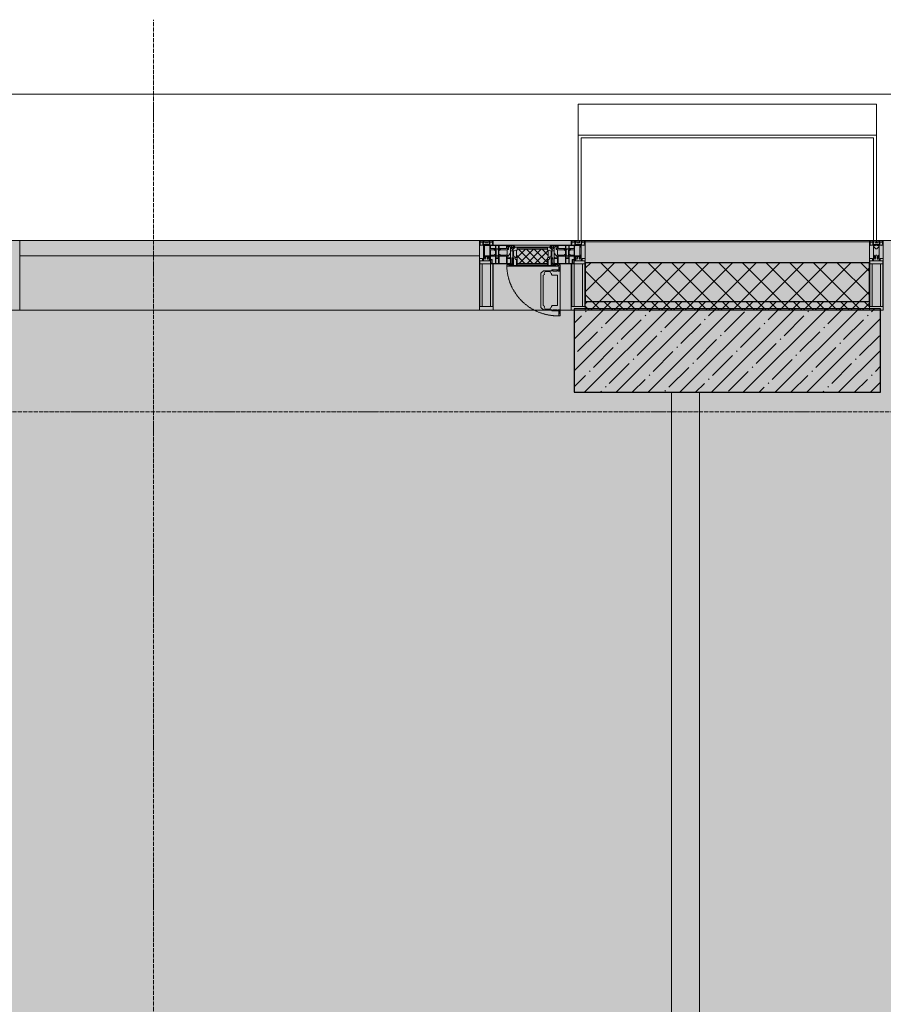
# Model space of a CAD drawing. Header units: millimetres. Extents: x -88210283 to 7466349, y -86687 to 22351.
# Tile 160 of 256: x 52238 to 55338, y -22026 to -18492. Entities that reach past the tile are written whole.
import ezdxf

# ---------------------------------------------------------------- set-up
doc = ezdxf.new("R2010")
doc.units = ezdxf.units.MM
doc.linetypes.add('-D1-02х01', pattern=[3, 2, -1])
doc.linetypes.add('-D1d1-15x02', pattern=[19, 15, -2, 0, -2])
for name, color, linetype, lineweight in [('_0', 7, 'Continuous', 13), ('A-200-M_WALL', 7, 'Continuous', 5), ('A-200-M_WALL_INT', 7, 'Continuous', 5), ('A-200-M_WALL_PAT', 7, 'Continuous', 5), ('A-214-M_CURT_WALL', 7, 'Continuous', 5), ('A-215-M_CURT_PANEL', 7, 'Continuous', 5), ('A-280-M_COLUMN', 7, 'Continuous', 5), ('A-314-M_WINDOW', 7, 'Continuous', 5), ('S-280-M_COLUMN', 7, 'Continuous', 5), ('Z-060-M_DETAIL', 7, 'Continuous', 5), ('Ограждение', 7, 'Continuous', 5), ('Оси', 7, 'Continuous', 5), ('Поручни', 7, 'Continuous', 5)]:
    doc.layers.add(name, color=color, linetype=linetype, lineweight=lineweight)

# ---------------------------------------------------------------- blocks, each defined once
blk = doc.blocks.new('Rectangular Mullion - 50Wx250H-V31-50_AS_Plan_15')
at = {"layer": 'Z-060-M_DETAIL'}
for p, q in [((-25, 84), (-25, 250)), ((-25, 250), (0, 250)), ((25, 250), (0, 250)), ((25, 65.2), (25, 250)), ((-23, 237.3), (0, 237.3)), ((-23, 237.3), (-23, 84)), ((-14.9, 84), (-14.9, 237.3)), ((23, 237.3), (0, 237.3)), ((14.9, 84), (14.9, 237.3)), ((23, 237.3), (23, 73.6)), ((0, 84), (-14.7, 84)), ((-0.5, 73.6), (-14.7, 73.6)), ((-10, 71.3), (-12, 71.3)), ((-10, 57.4), (-10, 71.3)), ((0, 84), (23, 84)), ((0.5, 73.6), (23, 73.6)), ((10, 71.3), (14, 71.3)), ((10, 53), (10, 71.3)), ((14, 71.3), (14, 65.2)), ((-7, 65.2), (-5.9, 67.3)), ((-7, 65.2), (-7, 57)), ((-4.1, 67.3), (-5.9, 67.3)), ((-4.1, 67.3), (-2.9, 65.1)), ((-2.9, 65.1), (-2.9, 57)), ((4.1, 67.3), (2.9, 65.1)), ((2.9, 65.1), (2.9, 57)), ((4.1, 67.3), (5.9, 67.3)), ((7, 65.2), (5.9, 67.3)), ((7, 65.2), (7, 54.7)), ((8.7, 53), (7, 54.7)), ((8.7, 53), (10, 53)), ((10, 53), (10, 17)), ((14, 65.2), (25, 65.2)), ((-23.8, 14.6), (-25, 14.2)), ((-25, 0), (-25, 14.2)), ((-23.8, 17), (-23.8, 14.6)), ((-22.5, 10.6), (-23.8, 14.6)), ((-22.5, 10.6), (-23.7, 9.9)), ((-23.7, 1.3), (-23.7, 9.9)), ((-23.7, 1.3), (-11.8, 1.3)), ((-23.2, 10.2), (-22.5, 8)), ((-22.5, 8), (-22.5, 4.5)), ((-21.3, 4.5), (-22.5, 4.5)), ((-22.3, 17), (-22.3, 16)), ((-22.3, 16), (-21.3, 16)), ((-19.9, 17), (-21.3, 16)), ((-21.3, 4.5), (-21.3, 6.5)), ((-21.3, 6.5), (-14.2, 6.5)), ((-7.4, 16.6), (-18.4, 16.6)), ((-14.2, 6.5), (-14.2, 4.5)), ((-13.2, 4.5), (-14.2, 4.5)), ((-13.2, 4.5), (-12.2, 7.2)), ((-12.7, 7.6), (-11.3, 11.4)), ((-12.7, 7.6), (-11.8, 6.9)), ((-12.2, 9), (-12.2, 14.8)), ((-12.2, 14.8), (0, 14.8)), ((-11.8, 1.3), (-11.8, 6.9)), ((-10.5, 11.2), (-11.3, 11.4)), ((-10.5, 1.5), (-10.5, 11.2)), ((-4.8, 1.5), (-10.5, 1.5)), ((0, 8), (-4.8, 8)), ((-4.8, 1.5), (-4.8, 8)), ((-2.6, 16.8), (0, 16.8)), ((2.6, 16.8), (0, 16.8)), ((0, 14.8), (0, 16.8)), ((0, 14.8), (0, 16.8)), ((12.2, 14.8), (0, 14.8)), ((0, 0), (0, 8)), ((0, 8), (4.8, 8)), ((0, 0), (0, 8)), ((4.8, 1.5), (4.8, 8)), ((4.8, 1.5), (10.5, 1.5)), ((8.5, 23), (6, 25.5)), ((6, 18), (7.4, 18)), ((7.4, 18), (7.4, 16.6)), ((7.4, 16.6), (18.4, 16.6)), ((7.5, 18.5), (8.5, 18.5)), ((7.5, 17), (7.5, 18.5)), ((10, 17), (7.5, 17)), ((8.5, 18.5), (8.5, 23)), ((10.5, 11.2), (11.3, 11.4)), ((10.5, 1.5), (10.5, 11.2)), ((12.7, 7.6), (11.3, 11.4)), ((12.7, 7.6), (11.8, 6.9)), ((11.8, 1.3), (11.8, 6.9)), ((23.7, 1.3), (11.8, 1.3)), ((12.2, 9), (12.2, 14.8)), ((13.2, 4.5), (12.2, 7.2)), ((13.2, 4.5), (14.2, 4.5)), ((21.3, 6.5), (14.2, 6.5)), ((14.2, 6.5), (14.2, 4.5)), ((18.4, 16.6), (19, 17.6)), ((19, 17.6), (21.3, 16)), ((22.3, 16), (21.3, 16)), ((21.3, 4.5), (21.3, 6.5)), ((21.3, 4.5), (22.5, 4.5)), ((22.3, 17), (22.3, 16)), ((22.3, 17), (23.8, 17)), ((22.5, 10.6), (23.8, 14.6)), ((22.5, 10.6), (23.7, 9.9)), ((23.2, 10.2), (22.5, 8)), ((22.5, 8), (22.5, 4.5)), ((23.7, 1.3), (23.7, 9.9)), ((23.8, 17), (23.8, 14.6)), ((23.8, 14.6), (25, 14.2)), ((25, 0), (25, 14.2)), ((-25, 0), (0, 0)), ((25, 0), (0, 0))]:
    blk.add_line(p, q, dxfattribs=at)
for centre, start, end in [((-0.5, 73.1), 360, 90), ((0.5, 73.1), 90, 180)]:
    blk.add_arc(centre, 0.5, start, end, dxfattribs=at)
blk = doc.blocks.new('Rectangular Mullion - R_StandardFrame_50Wx250H-5530363-50_AS_Plan_15')
at = {"layer": 'A-214-M_CURT_WALL', "lineweight": 9}
for p, q in [((-25, 84), (-25, 250)), ((-25, 250), (25, 250)), ((25, 250), (25, 0)), ((-25, 0), (-25, 17)), ((25, 0), (-25, 0))]:
    blk.add_line(p, q, dxfattribs=at)
blk = doc.blocks.new('A_PAN_Створка - 383мм-V32-50_AS_Plan_15')
at = {"layer": 'A-215-M_CURT_PANEL'}
h = blk.add_hatch(dxfattribs=at)
h.set_pattern_fill('FP_28', color=256, style=0, pattern_type=2)
h.set_pattern_definition([(45, (-17900, -29695.019), (-14.142136, 14.142136), []), (135, (-17900, -29695.019), (-14.142136, -14.142136), [])])
h.paths.add_polyline_path([(53.6, -82.7), (54.6, -81.8), (54.6, -63.4), (57.2, -60.8), (57.2, -36.4), (54.9, -34.1), (54.5, -31.8), (-54.5, -31.8), (-54.9, -34.1), (-57.2, -36.4), (-57.2, -60.8), (-54.6, -63.4), (-53.6, -82.7)])
at = {"layer": 'A-314-M_WINDOW'}
for p, q in [((-67.9, -17), (-171, -17)), ((-171, -17), (-171, -57)), ((-171, -18.5), (-153.5, -18.5)), ((-153.5, -18.5), (-152, -20)), ((-152, -20), (-152, -73.5)), ((-150.5, -17), (-150.5, -29.4)), ((-132.4, -18.6), (-150.5, -18.6)), ((-150.5, -29.4), (-132.4, -29.4)), ((-150.5, -33.6), (-150.5, -68)), ((-136.3, -33.6), (-150.5, -33.6)), ((-137.2, -31), (-135.8, -35)), ((-132.5, -31), (-137.2, -31)), ((-132.1, -36.8), (-135.8, -35)), ((-132.5, -31.9), (-133.4, -33.7)), ((-133.4, -33.7), (-130.1, -35.3)), ((-132.5, -31.9), (-132.5, -31)), ((-132.4, -29.4), (-132.4, -18.6)), ((-131, -18.2), (-131, -29.5)), ((-120.8, -18.2), (-131, -18.2)), ((-131, -29.5), (-120.8, -29.5)), ((-131, -30.9), (-131, -33)), ((-120.8, -30.9), (-131, -30.9)), ((-129.4, -34.6), (-131, -33)), ((-130.1, -35.3), (-129.4, -34.6)), ((-130.1, -35.3), (-130.1, -50.4)), ((-122.4, -34.6), (-120.8, -33)), ((-121.7, -35.3), (-122.4, -34.6)), ((-118.4, -33.7), (-121.7, -35.3)), ((-121.7, -35.3), (-121.7, -50.4)), ((-120.8, -18.2), (-120.8, -29.5)), ((-120.8, -30.9), (-120.8, -33)), ((-119.7, -36.8), (-115.9, -35)), ((-119.3, -18.6), (-92.5, -18.6)), ((-119.3, -29.4), (-119.3, -18.6)), ((-92.5, -29.4), (-119.3, -29.4)), ((-119.3, -31), (-114.6, -31)), ((-119.3, -31.9), (-119.3, -31)), ((-119.3, -31.9), (-118.4, -33.7)), ((-114.6, -31), (-115.9, -35)), ((-94.1, -33.5), (-115.4, -33.5)), ((-89.9, -35.1), (-94.1, -33.5)), ((-92.5, -18.6), (-92.5, -29.4)), ((-90.8, -18.5), (-90.8, -29.4)), ((-87.3, -18.5), (-90.8, -18.5)), ((-90.8, -29.4), (-85.9, -29.4)), ((-89.9, -32.5), (-89.9, -35.1)), ((-85.9, -32.5), (-89.9, -32.5)), ((-89.9, -35.1), (-89.9, -50.9)), ((-87.3, -20.4), (-87.3, -18.5)), ((-87.3, -20.4), (-87.3, -21.9)), ((-84.8, -20.4), (-87.3, -20.4)), ((-87.3, -21.9), (-85.9, -21.9)), ((-85.9, -18.2), (-85.9, -20.4)), ((-75.9, -18.2), (-85.9, -18.2)), ((-85.9, -21.9), (-85.9, -29.4)), ((-85.9, -29.4), (-85.9, -32.5)), ((-83.4, -20.4), (-84.8, -20.4)), ((-70, -33.8), (-83.4, -20.4)), ((-78, -84), (-78, -23.5)), ((-78, -23.5), (-67.9, -23.5)), ((-75.9, -21.5), (-75.9, -18.2)), ((-75.9, -21.5), (-75.9, -23.5)), ((-74.9, -21.5), (-75.9, -21.5)), ((-75.9, -23.5), (-73, -23.5)), ((-74.9, -17.9), (-74.9, -21.5)), ((-68.9, -17.9), (-74.9, -17.9)), ((-67.2, -29.3), (-73, -23.5)), ((-61.4, -23.5), (-70, -32.1)), ((-70, -32.1), (-70, -62.5)), ((-70, -36.8), (-70, -33.8)), ((-68.9, -21.5), (-68.9, -17.9)), ((-67.9, -21.5), (-68.9, -21.5)), ((67.9, -17), (-67.9, -17)), ((-61.4, -23.5), (-67.9, -17)), ((-67.9, -17), (-67.9, -23.5)), ((-67.9, -17), (67.9, -17)), ((-67.9, -21.5), (-67.9, -23.5)), ((-67.9, -23.5), (-64.6, -26.8)), ((-67.9, -23.5), (-64.6, -26.8)), ((-64.6, -26.8), (-67.2, -29.3)), ((-64.6, -26.8), (-61.4, -23.5)), ((61.4, -23.5), (-61.4, -23.5)), ((67.9, -17), (61.4, -23.5)), ((70, -32.1), (61.4, -23.5)), ((61.4, -23.5), (64.6, -26.8)), ((67.9, -23.5), (64.6, -26.8)), ((64.6, -26.8), (67.9, -23.5)), ((64.6, -26.8), (67.2, -29.3)), ((67.2, -29.3), (73, -23.5)), ((67.9, -23.5), (67.9, -17)), ((171, -17), (67.9, -17)), ((67.9, -21.5), (67.9, -23.5)), ((67.9, -21.5), (68.9, -21.5)), ((67.9, -23.5), (78, -23.5)), ((68.9, -17.9), (74.9, -17.9)), ((68.9, -21.5), (68.9, -17.9)), ((70, -33.8), (83.4, -20.4)), ((70, -62.5), (70, -32.1)), ((70, -36.8), (70, -33.8)), ((75.9, -23.5), (73, -23.5)), ((74.9, -17.9), (74.9, -21.5)), ((74.9, -21.5), (75.9, -21.5)), ((75.9, -18.2), (85.9, -18.2)), ((75.9, -21.5), (75.9, -18.2)), ((75.9, -21.5), (75.9, -23.5)), ((78, -23.5), (78, -84)), ((83.4, -20.4), (84.8, -20.4)), ((84.8, -20.4), (87.3, -20.4)), ((85.9, -18.2), (85.9, -20.4)), ((85.9, -21.9), (85.9, -29.4)), ((87.3, -21.9), (85.9, -21.9)), ((85.9, -29.4), (85.9, -32.5)), ((90.8, -29.4), (85.9, -29.4)), ((85.9, -32.5), (89.9, -32.5)), ((87.3, -18.5), (90.8, -18.5)), ((87.3, -20.4), (87.3, -18.5)), ((87.3, -20.4), (87.3, -21.9)), ((89.9, -32.5), (89.9, -35.1)), ((89.9, -35.1), (94.1, -33.5)), ((89.9, -35.1), (89.9, -50.9)), ((90.8, -18.5), (90.8, -29.4)), ((92.5, -18.6), (92.5, -29.4)), ((119.3, -18.6), (92.5, -18.6)), ((92.5, -29.4), (119.3, -29.4)), ((94.1, -33.5), (115.4, -33.5)), ((114.6, -31), (115.9, -35)), ((119.3, -31), (114.6, -31)), ((119.7, -36.8), (115.9, -35)), ((119.3, -31.9), (118.4, -33.7)), ((118.4, -33.7), (121.7, -35.3)), ((119.3, -29.4), (119.3, -18.6)), ((119.3, -31.9), (119.3, -31)), ((120.8, -18.2), (120.8, -29.5)), ((120.8, -18.2), (131, -18.2)), ((131, -29.5), (120.8, -29.5)), ((120.8, -30.9), (120.8, -33)), ((120.8, -30.9), (131, -30.9)), ((122.4, -34.6), (120.8, -33)), ((121.7, -35.3), (122.4, -34.6)), ((121.7, -35.3), (121.7, -50.4)), ((129.4, -34.6), (131, -33)), ((130.1, -35.3), (129.4, -34.6)), ((133.4, -33.7), (130.1, -35.3)), ((130.1, -35.3), (130.1, -50.4)), ((131, -18.2), (131, -29.5)), ((131, -30.9), (131, -33)), ((132.1, -36.8), (135.8, -35)), ((132.4, -18.6), (150.5, -18.6)), ((132.4, -29.4), (132.4, -18.6)), ((150.5, -29.4), (132.4, -29.4)), ((132.5, -31), (137.2, -31)), ((132.5, -31.9), (132.5, -31)), ((132.5, -31.9), (133.4, -33.7)), ((137.2, -31), (135.8, -35)), ((136.3, -33.6), (150.5, -33.6)), ((150.5, -17), (150.5, -29.4)), ((150.5, -33.6), (150.5, -68)), ((153.5, -18.5), (152, -20)), ((152, -20), (152, -73.5)), ((171, -18.5), (153.5, -18.5)), ((171, -57), (171, -17)), ((-171, -55.5), (-152, -55.5)), ((-171, -57), (-156, -57)), ((-153, -60), (-153, -73.5)), ((-136.4, -52.4), (-150.5, -52.4)), ((-150.5, -56.6), (-132.4, -56.6)), ((-150.5, -68), (-143.5, -68)), ((-150.5, -69.5), (-150.5, -73.5)), ((-145, -69.5), (-150.5, -69.5)), ((-145, -69.5), (-145, -79.5)), ((-143.5, -68), (-143.5, -81)), ((-137.2, -54.8), (-135.8, -50.8)), ((-132.5, -54.8), (-137.2, -54.8)), ((-132.1, -49), (-135.8, -50.8)), ((-133.4, -52), (-130.1, -50.4)), ((-132.5, -53.8), (-133.4, -52)), ((-132.5, -53.8), (-132.5, -54.8)), ((-132.4, -56.6), (-132.4, -82.5)), ((-132.1, -49), (-132.1, -36.8)), ((-129.4, -51.1), (-131, -52.7)), ((-131, -55.1), (-131, -52.7)), ((-120.8, -55.1), (-131, -55.1)), ((-131, -56.5), (-131, -62.6)), ((-131, -56.5), (-120.8, -56.5)), ((-120.8, -62.6), (-131, -62.6)), ((-131, -64.6), (-120.8, -64.6)), ((-131, -82.5), (-131, -64.6)), ((-130.1, -50.4), (-129.4, -51.1)), ((-121.7, -50.4), (-122.4, -51.1)), ((-122.4, -51.1), (-120.8, -52.7)), ((-118.4, -52), (-121.7, -50.4)), ((-120.8, -55.1), (-120.8, -52.7)), ((-120.8, -56.5), (-120.8, -62.6)), ((-120.8, -82.5), (-120.8, -64.6)), ((-119.7, -49), (-119.7, -36.8)), ((-119.7, -49), (-115.9, -50.8)), ((-119.3, -53.8), (-118.4, -52)), ((-119.3, -53.8), (-119.3, -54.8)), ((-119.3, -54.8), (-114.6, -54.8)), ((-119.3, -56.6), (-119.3, -82.5)), ((-92.5, -56.6), (-119.3, -56.6)), ((-114.6, -54.8), (-115.9, -50.8)), ((-94.1, -52.5), (-115.3, -52.5)), ((-89.9, -50.9), (-94.1, -52.5)), ((-92.5, -56.6), (-92.5, -82.5)), ((-90.8, -56.6), (-85.9, -56.6)), ((-90.8, -62.7), (-90.8, -56.6)), ((-80.4, -62.7), (-90.8, -62.7)), ((-90.8, -64.6), (-90.8, -82.5)), ((-80.1, -64.6), (-90.8, -64.6)), ((-89.9, -52.2), (-89.9, -50.9)), ((-89.9, -52.2), (-88.6, -53.5)), ((-85.9, -53.5), (-88.6, -53.5)), ((-85.9, -53.5), (-78, -45.6)), ((-85.9, -56.6), (-85.9, -53.5)), ((-80.4, -61.1), (-80.4, -62.7)), ((-78, -61.1), (-80.4, -61.1)), ((-80.1, -66.1), (-80.1, -64.6)), ((-78, -66.1), (-80.1, -66.1)), ((-78, -36.8), (-70, -36.8)), ((-78, -45.6), (-78, -36.8)), ((-78, -66.1), (-78, -61.1)), ((-70, -62.5), (-73.9, -62.5)), ((-73.9, -62.5), (-73.9, -87.5)), ((78, -36.8), (70, -36.8)), ((73.9, -62.5), (70, -62.5)), ((73.9, -87.5), (73.9, -62.5)), ((78, -45.6), (78, -36.8)), ((85.9, -53.5), (78, -45.6)), ((78, -61.1), (80.4, -61.1)), ((78, -66.1), (78, -61.1)), ((78, -66.1), (80.1, -66.1)), ((80.1, -64.6), (90.8, -64.6)), ((80.1, -66.1), (80.1, -64.6)), ((80.4, -61.1), (80.4, -62.7)), ((80.4, -62.7), (90.8, -62.7)), ((85.9, -53.5), (88.6, -53.5)), ((85.9, -56.6), (85.9, -53.5)), ((90.8, -56.6), (85.9, -56.6)), ((89.9, -52.2), (88.6, -53.5)), ((89.9, -50.9), (94.1, -52.5)), ((89.9, -52.2), (89.9, -50.9)), ((90.8, -62.7), (90.8, -56.6)), ((90.8, -64.6), (90.8, -82.5)), ((92.5, -56.6), (119.3, -56.6)), ((92.5, -56.6), (92.5, -82.5)), ((94.1, -52.5), (115.3, -52.5)), ((114.6, -54.8), (115.9, -50.8)), ((119.3, -54.8), (114.6, -54.8)), ((119.7, -49), (115.9, -50.8)), ((118.4, -52), (121.7, -50.4)), ((119.3, -53.8), (118.4, -52)), ((119.3, -53.8), (119.3, -54.8)), ((119.3, -56.6), (119.3, -82.5)), ((119.7, -49), (119.7, -36.8)), ((122.4, -51.1), (120.8, -52.7)), ((120.8, -55.1), (120.8, -52.7)), ((120.8, -55.1), (131, -55.1)), ((120.8, -56.5), (120.8, -62.6)), ((131, -56.5), (120.8, -56.5)), ((120.8, -62.6), (131, -62.6)), ((120.8, -82.5), (120.8, -64.6)), ((131, -64.6), (120.8, -64.6)), ((121.7, -50.4), (122.4, -51.1)), ((130.1, -50.4), (129.4, -51.1)), ((129.4, -51.1), (131, -52.7)), ((133.4, -52), (130.1, -50.4)), ((131, -55.1), (131, -52.7)), ((131, -56.5), (131, -62.6)), ((131, -82.5), (131, -64.6)), ((132.1, -49), (132.1, -36.8)), ((132.1, -49), (135.8, -50.8)), ((150.5, -56.6), (132.4, -56.6)), ((132.4, -56.6), (132.4, -82.5)), ((132.5, -53.8), (133.4, -52)), ((132.5, -53.8), (132.5, -54.8)), ((132.5, -54.8), (137.2, -54.8)), ((137.2, -54.8), (135.8, -50.8)), ((136.4, -52.4), (150.5, -52.4)), ((143.5, -68), (143.5, -81)), ((150.5, -68), (143.5, -68)), ((145, -69.5), (150.5, -69.5)), ((145, -69.5), (145, -79.5)), ((150.5, -69.5), (150.5, -73.5)), ((171, -55.5), (152, -55.5)), ((153, -73.5), (153, -60)), ((156, -57), (171, -57)), ((-153, -73.5), (-150, -73.5)), ((-150, -73.5), (-150, -84)), ((-150, -84), (-78, -84)), ((-148.5, -81), (-148.5, -82.5)), ((-143.5, -81), (-148.5, -81)), ((-148.5, -82.5), (-132.4, -82.5)), ((-131, -82.5), (-120.8, -82.5)), ((-119.3, -82.5), (-92.5, -82.5)), ((-73.9, -87.5), (-91.5, -87.5)), ((-91.5, -87.5), (-91.5, -92)), ((-91.5, -92), (91.5, -92)), ((-90.8, -82.5), (-79.5, -82.5)), ((-78, -84), (-85, -84)), ((-85, -84), (-85, -87.5)), ((-85, -87.5), (-78, -87.5)), ((-79.5, -80.6), (-78, -80.6)), ((-79.5, -82.5), (-79.5, -80.6)), ((-78, -87.5), (-78, -84)), ((-78, -84), (-73.9, -84)), ((73.9, -84), (78, -84)), ((91.5, -87.5), (73.9, -87.5)), ((79.5, -80.6), (78, -80.6)), ((78, -87.5), (78, -84)), ((78, -84), (85, -84)), ((78, -84), (150, -84)), ((85, -87.5), (78, -87.5)), ((79.5, -82.5), (79.5, -80.6)), ((90.8, -82.5), (79.5, -82.5)), ((85, -84), (85, -87.5)), ((91.5, -92), (91.5, -87.5)), ((119.3, -82.5), (92.5, -82.5)), ((131, -82.5), (120.8, -82.5)), ((148.5, -82.5), (132.4, -82.5)), ((143.5, -81), (148.5, -81)), ((148.5, -81), (148.5, -82.5)), ((150, -84), (150, -73.5)), ((150, -73.5), (153, -73.5))]:
    blk.add_line(p, q, dxfattribs=at)
for centre, start, end in [((-156, -60), 0, 90), ((156, -60), 90, 180)]:
    blk.add_arc(centre, 3, start, end, dxfattribs=at)
at = {"layer": 'A-314-M_WINDOW', "linetype": '-D1-02х01'}
blk.add_arc((91.4, -87.5), 183, 181.4091, 271.1445, dxfattribs=at)
at = {"layer": 'Z-060-M_DETAIL'}
for p, q in [((-70, -32.1), (-61.4, -23.5)), ((-70, -62.5), (-70, -32.1)), ((-65.7, -37.4), (-60.8, -34.7)), ((61.4, -23.5), (-61.4, -23.5)), ((-60.8, -34.7), (-57.3, -35.9)), ((-55.2, -33.8), (-57.3, -35.9)), ((-54.9, -34.1), (-57.2, -36.4)), ((-55.2, -33.8), (-54.8, -31.5)), ((-54.9, -25.8), (-53.9, -24.8)), ((-54.9, -29.5), (-54.9, -25.8)), ((-53.9, -30.5), (-54.9, -29.5)), ((-54.5, -31.8), (-54.9, -34.1)), ((0, -31.5), (-54.8, -31.5)), ((54.5, -31.8), (-54.5, -31.8)), ((-53.9, -24.8), (53.9, -24.8)), ((53.9, -30.5), (-53.9, -30.5)), ((0, -31.5), (54.8, -31.5)), ((54.9, -25.8), (53.9, -24.8)), ((53.9, -30.5), (54.9, -29.5)), ((54.9, -34.1), (54.5, -31.8)), ((55.2, -33.8), (54.8, -31.5)), ((54.9, -29.5), (54.9, -25.8)), ((57.2, -36.4), (54.9, -34.1)), ((55.2, -33.8), (57.3, -35.9)), ((60.8, -34.7), (57.3, -35.9)), ((65.7, -37.4), (60.8, -34.7)), ((70, -32.1), (61.4, -23.5)), ((70, -62.5), (70, -32.1)), ((-73.9, -62.5), (-70, -62.5)), ((-73.9, -87.5), (-73.9, -62.5)), ((-69.4, -66.5), (-73.9, -66.5)), ((-69.4, -81.5), (-69.4, -66.5)), ((-61.7, -62.5), (-67.9, -62.5)), ((-67.9, -62.5), (-67.9, -89.3)), ((-67.8, -38.3), (-65.7, -37.4)), ((-67.8, -55.7), (-67.8, -38.3)), ((-66, -56.5), (-67.8, -55.7)), ((-66, -56.5), (-62, -59.1)), ((-62, -59.1), (-60.7, -61)), ((-61.7, -64.9), (-61.7, -62.5)), ((-60.1, -67.7), (-61.7, -64.9)), ((-60.7, -61), (-57.4, -61)), ((-56.4, -67.7), (-60.1, -67.7)), ((-57.4, -61), (-54.9, -63.5)), ((-57.2, -36.4), (-57.2, -60.8)), ((-57.2, -60.8), (-54.6, -63.4)), ((-56.4, -89.4), (-56.4, -67.7)), ((-54.9, -63.5), (-54.9, -81.9)), ((-54.6, -63.4), (-54.6, -81.8)), ((54.6, -63.4), (57.2, -60.8)), ((54.6, -81.8), (54.6, -63.4)), ((57.4, -61), (54.9, -63.5)), ((54.9, -63.5), (54.9, -81.9)), ((56.4, -67.7), (60.1, -67.7)), ((56.4, -89.4), (56.4, -67.7)), ((57.2, -60.8), (57.2, -36.4)), ((60.7, -61), (57.4, -61)), ((60.1, -67.7), (61.7, -64.9)), ((62, -59.1), (60.7, -61)), ((61.7, -62.5), (67.9, -62.5)), ((61.7, -64.9), (61.7, -62.5)), ((66, -56.5), (62, -59.1)), ((67.8, -38.3), (65.7, -37.4)), ((66, -56.5), (67.8, -55.7)), ((67.8, -55.7), (67.8, -38.3)), ((67.9, -62.5), (67.9, -89.3)), ((69.4, -66.5), (73.9, -66.5)), ((69.4, -81.5), (69.4, -66.5)), ((73.9, -62.5), (70, -62.5)), ((73.9, -87.5), (73.9, -62.5)), ((-91.5, -87.5), (-73.9, -87.5)), ((-91.5, -92), (-91.5, -87.5)), ((-91.5, -92), (91.5, -92)), ((-83.4, -90.3), (-83.4, -87.5)), ((-83.4, -90.3), (-69.4, -90.3)), ((-73.9, -81.5), (-69.4, -81.5)), ((-69.4, -85.5), (-73.9, -85.5)), ((-69.4, -90.3), (-69.4, -85.5)), ((-67.9, -89.3), (-66.9, -90.3)), ((-66.9, -90.3), (-57.4, -90.3)), ((-57.4, -90.3), (-56.4, -89.4)), ((-54.9, -81.9), (-53.8, -83)), ((-54.9, -85.6), (-53.9, -84.6)), ((-54.9, -89.3), (-54.9, -85.6)), ((-53.9, -90.3), (-54.9, -89.3)), ((-54.6, -81.8), (-53.6, -82.7)), ((-53.9, -84.6), (53.9, -84.6)), ((53.9, -90.3), (-53.9, -90.3)), ((53.8, -83), (-53.8, -83)), ((-53.6, -82.7), (53.6, -82.7)), ((53.6, -82.7), (54.6, -81.8)), ((54.9, -81.9), (53.8, -83)), ((54.9, -85.6), (53.9, -84.6)), ((53.9, -90.3), (54.9, -89.3)), ((54.9, -89.3), (54.9, -85.6)), ((57.4, -90.3), (56.4, -89.4)), ((66.9, -90.3), (57.4, -90.3)), ((67.9, -89.3), (66.9, -90.3)), ((73.9, -81.5), (69.4, -81.5)), ((69.4, -85.5), (73.9, -85.5)), ((69.4, -90.3), (69.4, -85.5)), ((83.4, -90.3), (69.4, -90.3)), ((91.5, -87.5), (73.9, -87.5)), ((83.4, -90.3), (83.4, -87.5)), ((91.5, -92), (91.5, -87.5))]:
    blk.add_line(p, q, dxfattribs=at)
at = {"layer": 'Z-060-M_DETAIL', "color": 9, "true_color": 0xc8c8c8}
for p, q in [((70.1, -105.1), (70.1, -109)), ((95.1, -105.1), (70.1, -105.1)), ((74.1, -109.6), (74.1, -105.1)), ((89.1, -105.1), (89.1, -109.6)), ((93.1, -109.6), (93.1, -105.1)), ((95.1, -87.5), (95.1, -105.1)), ((99.6, -87.5), (95.1, -87.5)), ((97.9, -95.6), (95.1, -95.6)), ((97.9, -95.6), (97.9, -109.6)), ((99.6, -270.5), (99.6, -87.5)), ((39.7, -109), (31.1, -117.6)), ((31.1, -117.6), (31.1, -240.4)), ((41.4, -123.8), (39.1, -124.2)), ((39.1, -179), (39.1, -124.2)), ((70.1, -109), (39.7, -109)), ((41.4, -123.8), (43.5, -121.7)), ((45, -113.3), (42.3, -118.2)), ((42.3, -118.2), (43.5, -121.7)), ((45.9, -111.2), (45, -113.3)), ((63.3, -111.2), (45.9, -111.2)), ((64.1, -113), (63.3, -111.2)), ((64.1, -113), (66.7, -117)), ((66.7, -117), (68.6, -118.3)), ((68.6, -118.3), (68.6, -121.6)), ((68.6, -121.6), (71.1, -124.1)), ((71.1, -124.1), (89.5, -124.1)), ((89.1, -109.6), (74.1, -109.6)), ((89.5, -124.1), (90.6, -125.2)), ((90.6, -125.2), (90.6, -232.8)), ((97.9, -109.6), (93.1, -109.6)), ((39.1, -179), (39.1, -233.8)), ((39.7, -249), (31.1, -240.4)), ((41.4, -234.2), (39.1, -233.8)), ((41.4, -234.2), (43.5, -236.3)), ((42.3, -239.8), (43.5, -236.3)), ((45, -244.7), (42.3, -239.8)), ((45.9, -246.8), (45, -244.7)), ((63.3, -246.8), (45.9, -246.8)), ((64.1, -245), (63.3, -246.8)), ((64.1, -245), (66.7, -241)), ((66.7, -241), (68.6, -239.7)), ((68.6, -236.4), (71.1, -233.9)), ((68.6, -239.7), (68.6, -236.4)), ((71.1, -233.9), (89.5, -233.9)), ((89.5, -233.9), (90.6, -232.8)), ((70.1, -249), (39.7, -249)), ((70.1, -252.9), (70.1, -249)), ((95.1, -252.9), (70.1, -252.9)), ((74.1, -248.4), (74.1, -252.9)), ((89.1, -248.4), (74.1, -248.4)), ((89.1, -252.9), (89.1, -248.4)), ((93.1, -248.4), (93.1, -252.9)), ((97.9, -248.4), (93.1, -248.4)), ((95.1, -270.5), (95.1, -252.9)), ((97.9, -262.4), (95.1, -262.4)), ((99.6, -270.5), (95.1, -270.5)), ((97.9, -262.4), (97.9, -248.4))]:
    blk.add_line(p, q, dxfattribs=at)
blk = doc.blocks.new('Rectangular Mullion - 50Wx250H-2623690-50_AS_Plan_15')
at = {"layer": 'Z-060-M_DETAIL'}
for p, q in [((-25, 65.2), (-25, 250)), ((-25, 250), (0, 250)), ((25, 250), (0, 250)), ((25, 84), (25, 250)), ((-23, 237.3), (0, 237.3)), ((-23, 237.3), (-23, 73.6)), ((-14.9, 84), (-14.9, 237.3)), ((23, 237.3), (0, 237.3)), ((14.9, 84), (14.9, 237.3)), ((23, 237.3), (23, 84)), ((0, 84), (-23, 84)), ((-0.5, 73.6), (-23, 73.6)), ((-14, 71.3), (-14, 65.2)), ((-10, 71.3), (-14, 71.3)), ((-10, 53), (-10, 71.3)), ((0, 84), (15, 84)), ((0.5, 73.6), (15, 73.6)), ((10, 71.3), (12, 71.3)), ((10, 57.4), (10, 71.3)), ((-14, 65.2), (-25, 65.2)), ((-8.7, 53), (-10, 53)), ((-10, 53), (-10, 17)), ((-8.7, 53), (-7, 54.7)), ((-7, 65.2), (-5.9, 67.3)), ((-7, 65.2), (-7, 54.7)), ((-4.1, 67.3), (-5.9, 67.3)), ((-4.1, 67.3), (-2.9, 65.1)), ((-2.9, 65.1), (-2.9, 57)), ((4.1, 67.3), (2.9, 65.1)), ((2.9, 65.1), (2.9, 57)), ((4.1, 67.3), (5.9, 67.3)), ((7, 65.2), (5.9, 67.3)), ((7, 65.2), (7, 57)), ((-23.8, 14.6), (-25, 14.2)), ((-25, 0), (-25, 14.2)), ((-22.3, 17), (-23.8, 17)), ((-23.8, 17), (-23.8, 14.6)), ((-22.5, 10.6), (-23.8, 14.6)), ((-22.5, 10.6), (-23.7, 9.9)), ((-23.7, 1.3), (-23.7, 9.9)), ((-23.7, 1.3), (-11.8, 1.3)), ((-23.2, 10.2), (-22.5, 8)), ((-22.5, 8), (-22.5, 4.5)), ((-21.3, 4.5), (-22.5, 4.5)), ((-22.3, 17), (-22.3, 16)), ((-22.3, 16), (-21.3, 16)), ((-19, 17.6), (-21.3, 16)), ((-21.3, 4.5), (-21.3, 6.5)), ((-21.3, 6.5), (-14.2, 6.5)), ((-18.4, 16.6), (-19, 17.6)), ((-7.4, 16.6), (-18.4, 16.6)), ((-14.2, 6.5), (-14.2, 4.5)), ((-13.2, 4.5), (-14.2, 4.5)), ((-13.2, 4.5), (-12.2, 7.2)), ((-12.7, 7.6), (-11.3, 11.4)), ((-12.7, 7.6), (-11.8, 6.9)), ((-12.2, 9), (-12.2, 14.8)), ((-12.2, 14.8), (0, 14.8)), ((-11.8, 1.3), (-11.8, 6.9)), ((-10.5, 11.2), (-11.3, 11.4)), ((-10.5, 1.5), (-10.5, 11.2)), ((-4.8, 1.5), (-10.5, 1.5)), ((-10, 17), (-7.5, 17)), ((-8.5, 23), (-6, 25.5)), ((-8.5, 18.5), (-8.5, 23)), ((-7.5, 18.5), (-8.5, 18.5)), ((-7.5, 17), (-7.5, 18.5)), ((-7.4, 18), (-7.4, 16.6)), ((-6, 18), (-7.4, 18)), ((0, 8), (-4.8, 8)), ((-4.8, 1.5), (-4.8, 8)), ((-2.6, 16.8), (0, 16.8)), ((2.6, 16.8), (0, 16.8)), ((0, 14.8), (0, 16.8)), ((0, 14.8), (0, 16.8)), ((12.2, 14.8), (0, 14.8)), ((0, 0), (0, 8)), ((0, 8), (4.8, 8)), ((0, 0), (0, 8)), ((4.8, 1.5), (4.8, 8)), ((4.8, 1.5), (10.5, 1.5)), ((7.4, 16.6), (18.4, 16.6)), ((10.5, 11.2), (11.3, 11.4)), ((10.5, 1.5), (10.5, 11.2)), ((12.7, 7.6), (11.3, 11.4)), ((12.7, 7.6), (11.8, 6.9)), ((11.8, 1.3), (11.8, 6.9)), ((23.7, 1.3), (11.8, 1.3)), ((12.2, 9), (12.2, 14.8)), ((13.2, 4.5), (12.2, 7.2)), ((13.2, 4.5), (14.2, 4.5)), ((21.3, 6.5), (14.2, 6.5)), ((14.2, 6.5), (14.2, 4.5)), ((19.9, 17), (21.3, 16)), ((22.3, 16), (21.3, 16)), ((21.3, 4.5), (21.3, 6.5)), ((21.3, 4.5), (22.5, 4.5)), ((22.3, 17), (22.3, 16)), ((22.5, 10.6), (23.8, 14.6)), ((22.5, 10.6), (23.7, 9.9)), ((23.2, 10.2), (22.5, 8)), ((22.5, 8), (22.5, 4.5)), ((23.7, 1.3), (23.7, 9.9)), ((23.8, 17), (23.8, 14.6)), ((23.8, 14.6), (25, 14.2)), ((25, 0), (25, 14.2)), ((-25, 0), (0, 0)), ((25, 0), (0, 0))]:
    blk.add_line(p, q, dxfattribs=at)
for centre, start, end in [((-0.5, 73.1), 360, 90), ((0.5, 73.1), 90, 180)]:
    blk.add_arc(centre, 0.5, start, end, dxfattribs=at)
blk = doc.blocks.new('Rectangular Mullion - R_StandardFrame_50Wx250H-4437900-50_AS_Plan_15')
at = {"layer": 'A-214-M_CURT_WALL', "lineweight": 9}
for p, q in [((-25, 0), (-25, 250)), ((-25, 250), (25, 250)), ((25, 250), (25, 84)), ((25, 0), (-25, 0)), ((25, 17), (25, 0))]:
    blk.add_line(p, q, dxfattribs=at)
blk = doc.blocks.new('Rectangular Mullion - R_StandardFrame_50Wx250H-V28-50_AS_Plan_15')
at = {"layer": 'A-214-M_CURT_WALL'}
for p, q in [((23960, 29695), (24240, 29695)), ((23960, 29445), (24170.1, 29445)), ((24199.6, 29445), (24240, 29445))]:
    blk.add_line(p, q, dxfattribs=at)
blk = doc.blocks.new('Rectangular Mullion - 50Wx250H-V6-50_AS_Plan_15')
at = {"layer": 'Z-060-M_DETAIL'}
for p, q in [((-25, 65.2), (-25, 250)), ((-25, 250), (0, 250)), ((25, 250), (0, 250)), ((25, 65.2), (25, 250)), ((-23, 237.3), (0, 237.3)), ((-23, 237.3), (-23, 73.6)), ((-14.9, 84), (-14.9, 237.3)), ((23, 237.3), (0, 237.3)), ((14.9, 84), (14.9, 237.3)), ((23, 237.3), (23, 73.6)), ((0, 84), (-23, 84)), ((-0.5, 73.6), (-23, 73.6)), ((-14, 71.3), (-14, 65.2)), ((-10, 71.3), (-14, 71.3)), ((-10, 53), (-10, 71.3)), ((0, 84), (23, 84)), ((0.5, 73.6), (23, 73.6)), ((10, 71.3), (14, 71.3)), ((10, 53), (10, 71.3)), ((14, 71.3), (14, 65.2)), ((-14, 65.2), (-25, 65.2)), ((-8.7, 53), (-10, 53)), ((-10, 53), (-10, 17)), ((-8.7, 53), (-7, 54.7)), ((-7, 65.2), (-5.9, 67.3)), ((-7, 65.2), (-7, 54.7)), ((-4.1, 67.3), (-5.9, 67.3)), ((-4.1, 67.3), (-2.9, 65.1)), ((-2.9, 65.1), (-2.9, 54.6)), ((-1.3, 53), (-2.9, 54.6)), ((0, 53), (-1.3, 53)), ((0, 53), (1.3, 53)), ((1.3, 53), (2.9, 54.6)), ((4.1, 67.3), (2.9, 65.1)), ((2.9, 65.1), (2.9, 54.6)), ((4.1, 67.3), (5.9, 67.3)), ((7, 65.2), (5.9, 67.3)), ((7, 65.2), (7, 54.7)), ((8.7, 53), (7, 54.7)), ((8.7, 53), (10, 53)), ((10, 53), (10, 17)), ((14, 65.2), (25, 65.2)), ((-23.8, 14.6), (-25, 14.2)), ((-25, 0), (-25, 14.2)), ((-22.3, 17), (-23.8, 17)), ((-23.8, 17), (-23.8, 14.6)), ((-22.5, 10.6), (-23.8, 14.6)), ((-22.5, 10.6), (-23.7, 9.9)), ((-23.7, 1.3), (-23.7, 9.9)), ((-23.7, 1.3), (-11.8, 1.3)), ((-23.2, 10.2), (-22.5, 8)), ((-22.5, 8), (-22.5, 4.5)), ((-21.3, 4.5), (-22.5, 4.5)), ((-22.3, 17), (-22.3, 16)), ((-22.3, 16), (-21.3, 16)), ((-19, 17.6), (-21.3, 16)), ((-21.3, 4.5), (-21.3, 6.5)), ((-21.3, 6.5), (-14.2, 6.5)), ((-18.4, 16.6), (-19, 17.6)), ((-7.4, 16.6), (-18.4, 16.6)), ((-14.2, 6.5), (-14.2, 4.5)), ((-13.2, 4.5), (-14.2, 4.5)), ((-13.2, 4.5), (-12.2, 7.2)), ((-12.7, 7.6), (-11.3, 11.4)), ((-12.7, 7.6), (-11.8, 6.9)), ((-12.2, 9), (-12.2, 14.8)), ((-12.2, 14.8), (0, 14.8)), ((-11.8, 1.3), (-11.8, 6.9)), ((-10.5, 11.2), (-11.3, 11.4)), ((-10.5, 1.5), (-10.5, 11.2)), ((-4.8, 1.5), (-10.5, 1.5)), ((-10, 17), (-7.5, 17)), ((-8.5, 23), (-1.5, 30)), ((-8.5, 18.5), (-8.5, 23)), ((-7.5, 18.5), (-8.5, 18.5)), ((-7.5, 17), (-7.5, 18.5)), ((-7.4, 18), (-7.4, 16.6)), ((-2.6, 18), (-7.4, 18)), ((0, 8), (-4.8, 8)), ((-4.8, 1.5), (-4.8, 8)), ((-2.6, 18), (-2.6, 16.8)), ((-2.6, 16.8), (0, 16.8)), ((-1.5, 30), (0, 30)), ((1.5, 30), (0, 30)), ((2.6, 16.8), (0, 16.8)), ((0, 14.8), (0, 16.8)), ((0, 14.8), (0, 16.8)), ((12.2, 14.8), (0, 14.8)), ((0, 0), (0, 8)), ((0, 8), (4.8, 8)), ((0, 0), (0, 8)), ((8.5, 23), (1.5, 30)), ((2.6, 18), (2.6, 16.8)), ((2.6, 18), (7.4, 18)), ((4.8, 1.5), (4.8, 8)), ((4.8, 1.5), (10.5, 1.5)), ((7.4, 18), (7.4, 16.6)), ((7.4, 16.6), (18.4, 16.6)), ((7.5, 18.5), (8.5, 18.5)), ((7.5, 17), (7.5, 18.5)), ((10, 17), (7.5, 17)), ((8.5, 18.5), (8.5, 23)), ((10.5, 11.2), (11.3, 11.4)), ((10.5, 1.5), (10.5, 11.2)), ((12.7, 7.6), (11.3, 11.4)), ((12.7, 7.6), (11.8, 6.9)), ((11.8, 1.3), (11.8, 6.9)), ((23.7, 1.3), (11.8, 1.3)), ((12.2, 9), (12.2, 14.8)), ((13.2, 4.5), (12.2, 7.2)), ((13.2, 4.5), (14.2, 4.5)), ((21.3, 6.5), (14.2, 6.5)), ((14.2, 6.5), (14.2, 4.5)), ((18.4, 16.6), (19, 17.6)), ((19, 17.6), (21.3, 16)), ((22.3, 16), (21.3, 16)), ((21.3, 4.5), (21.3, 6.5)), ((21.3, 4.5), (22.5, 4.5)), ((22.3, 17), (22.3, 16)), ((22.3, 17), (23.8, 17)), ((22.5, 10.6), (23.8, 14.6)), ((22.5, 10.6), (23.7, 9.9)), ((23.2, 10.2), (22.5, 8)), ((22.5, 8), (22.5, 4.5)), ((23.7, 1.3), (23.7, 9.9)), ((23.8, 17), (23.8, 14.6)), ((23.8, 14.6), (25, 14.2)), ((25, 0), (25, 14.2)), ((-25, 0), (0, 0)), ((25, 0), (0, 0))]:
    blk.add_line(p, q, dxfattribs=at)
for centre, start, end in [((-0.5, 73.1), 360, 90), ((0.5, 73.1), 90, 180)]:
    blk.add_arc(centre, 0.5, start, end, dxfattribs=at)
blk = doc.blocks.new('Rectangular Mullion - R_StandardFrame_50Wx250H-4320939-50_AS_Plan_15')
at = {"layer": 'A-214-M_CURT_WALL', "lineweight": 9}
for p, q in [((-25, 0), (-25, 250)), ((-25, 250), (25, 250)), ((25, 250), (25, 0)), ((25, 0), (-25, 0))]:
    blk.add_line(p, q, dxfattribs=at)
blk = doc.blocks.new('System Panel - A_PAN_Glass-4438214-50_AS_Plan_15')
at = {"layer": 'A-215-M_CURT_PANEL'}
for p, q in [((825, 0), (-825, 0)), ((-825, 0), (-825, -55)), ((825, -55), (825, 0)), ((-825, -55), (825, -55))]:
    blk.add_line(p, q, dxfattribs=at)
blk = doc.blocks.new('Rectangular Mullion - R_StandardFrame_50Wx250H-3734679-50_AS_Plan_15')
at = {"layer": 'A-214-M_CURT_WALL'}
blk.add_line((23910, 29445), (22260, 29445), dxfattribs=at)
blk = doc.blocks.new('Ограждение - Ограждение-5485731-50_AS_Plan_15')
at = {"layer": 'Поручни'}
blk.add_line((1285, 30145), (-48326.5, 30145), dxfattribs=at)
blk = doc.blocks.new('RST_AR_KMN_R22_B1_FCD_rvt-1-50_AS_Plan_15')
at = {"layer": 'A-200-M_WALL_PAT'}
h = blk.add_hatch(dxfattribs=at)
h.set_pattern_fill('FP_7', color=256, style=0, pattern_type=2)
h.set_pattern_definition([(45, (0, 0), (-42.42641, 42.42641), []), (135, (0, 0), (-42.42641, -42.42641), [])])
h.paths.add_polyline_path([(19110, 29475), (19110, 29615), (18090, 29615), (18090, 29475)])
h = blk.add_hatch(dxfattribs=at)
h.set_pattern_fill('FP_6', color=256, style=0, pattern_type=2)
h.set_pattern_definition([(45, (0, 0), (-21.213203, 21.213203), []), (135, (0, 0), (-21.213203, -21.213203), [])])
h.paths.add_polyline_path([(19110, 29445), (19110, 29475), (18090, 29475), (18090, 29445)])
at = {"layer": 'A-200-M_WALL'}
for p, q in [((19110, 29695), (18090, 29695)), ((18090, 29695), (18090, 29690)), ((18090, 29690), (18090, 29615)), ((19110, 29690), (18090, 29690)), ((19110, 29690), (19110, 29695)), ((19110, 29615), (19110, 29690)), ((18090, 29475), (18090, 29445)), ((19110, 29445), (19110, 29475)), ((18090, 29445), (19110, 29445))]:
    blk.add_line(p, q, dxfattribs=at)
at = {"layer": 'A-200-M_WALL', "lineweight": 25}
for p, q in [((18090, 29615), (18090, 29475)), ((19110, 29615), (18090, 29615)), ((19110, 29475), (19110, 29615)), ((19110, 29475), (18090, 29475))]:
    blk.add_line(p, q, dxfattribs=at)
at = {"layer": 'A-280-M_COLUMN'}
for p, q in [((19135, 30184.7), (18065, 30184.7)), ((18065, 30073.4), (18065, 30184.7)), ((19135, 30184.7), (19135, 30073.4))]:
    blk.add_line(p, q, dxfattribs=at)
at = {"layer": 'A-280-M_COLUMN', "lineweight": 18}
for p, q in [((19135, 30073.4), (18065, 30073.4)), ((18065, 30073.4), (18065, 29695)), ((19135, 29695), (19135, 30073.4)), ((18075, 29695), (18075, 30063.2)), ((18075, 30063.2), (19125, 30063.2)), ((19125, 30063.2), (19125, 29695)), ((18065, 29695), (18075, 29695)), ((19125, 29695), (19135, 29695))]:
    blk.add_line(p, q, dxfattribs=at)
at = {"layer": 'A-214-M_CURT_WALL', "lineweight": 5, "extrusion": (0, 0, -1), "rotation": 180}
for name, p in [('Rectangular Mullion - R_StandardFrame_50Wx250H-4320939-50_AS_Plan_15', (-16035, 29695)), ('Rectangular Mullion - 50Wx250H-2623690-50_AS_Plan_15', (-17735, 29695)), ('Rectangular Mullion - R_StandardFrame_50Wx250H-4437900-50_AS_Plan_15', (-17735, 29695)), ('Rectangular Mullion - 50Wx250H-V31-50_AS_Plan_15', (-18065, 29695)), ('Rectangular Mullion - R_StandardFrame_50Wx250H-5530363-50_AS_Plan_15', (-18065, 29695)), ('Rectangular Mullion - 50Wx250H-V6-50_AS_Plan_15', (-19135, 29695)), ('Rectangular Mullion - R_StandardFrame_50Wx250H-4320939-50_AS_Plan_15', (-19135, 29695))]:
    blk.add_blockref(name, p, dxfattribs=at)
at = {"layer": 'A-214-M_CURT_WALL', "lineweight": 5}
for name in ['Rectangular Mullion - R_StandardFrame_50Wx250H-V28-50_AS_Plan_15', 'Rectangular Mullion - R_StandardFrame_50Wx250H-3734679-50_AS_Plan_15']:
    blk.add_blockref(name, (-6200, 0), dxfattribs=at)
at = {"layer": 'A-215-M_CURT_PANEL', "lineweight": 5}
for name, p in [('System Panel - A_PAN_Glass-4438214-50_AS_Plan_15', (16885, 29695)), ('A_PAN_Створка - 383мм-V32-50_AS_Plan_15', (17900, 29695))]:
    blk.add_blockref(name, p, dxfattribs=at)
at = {"layer": 'Ограждение', "lineweight": 5}
blk.add_blockref('Ограждение - Ограждение-5485731-50_AS_Plan_15', (36940, 75), dxfattribs=at)

msp = doc.modelspace()

# ---------------------------------------------------------------- hatches: boundary and pattern name
at = {"layer": '_0', "transparency": 33554534}
h = msp.add_hatch(color=252, dxfattribs=at)
h.dxf.hatch_style = 1
h.paths.add_polyline_path([(35428, -49734.4), (73878, -49734.4), (73878, -19284.4), (35428, -19284.4)])
h.paths.add_polyline_path([(44528, -41629.4), (44528, -34929.4), (49428, -34929.4), (49428, -36429.4), (51028, -36429.4), (51028, -30029.4), (49428, -30029.4), (49428, -30779.4), (42778, -30779.4), (42778, -28029.4), (44528, -28029.4), (44528, -27979.4), (45303, -27979.4), (45303, -27379.4), (47528, -27379.4), (47528, -27979.4), (53578, -27979.4), (53578, -27379.4), (55478, -27379.4), (55478, -27979.4), (64478, -27979.4), (64478, -26229.4), (67788, -26229.4), (67788, -28219.4), (66578, -28219.4), (66578, -30029.4), (62978, -30029.4), (62978, -30829.4), (59878, -30829.4), (59878, -30029.4), (58628, -30029.4), (58628, -38979.4), (59728, -38979.4), (59728, -38079.4), (62978, -38079.4), (62978, -38979.4), (66878, -38979.4), (66878, -41429.4), (64478, -41429.4), (64478, -41029.4), (59923, -41029.4), (59923, -41629.4), (57898, -41629.4), (57898, -41029.4), (47038, -41029.4), (47038, -41629.4)], flags=16)
at = {"layer": 'S-280-M_COLUMN'}
h = msp.add_hatch(dxfattribs=at)
h.set_pattern_fill('FP_1', color=256, style=0, pattern_type=2)
h.set_pattern_definition([(45, (36177.975, -48979.44), (-57.02463, 57.02463), []), (45, (36235, -48979.44), (-57.02463, 57.02463), [100.806, -20.161, 3.353, -16.808])])
h.paths.add_polyline_path([(55328, -19829.4), (55328, -19529.4), (54228, -19529.4), (54228.2, -19829.4)])

# ---------------------------------------------------------------- linework, layer by layer
at = {"layer": '_0', "lineweight": 0}
msp.add_lwpolyline([(35428, -49734.4), (73878, -49734.4), (73878, -19284.4), (35428, -19284.4)], close=True, dxfattribs=at)
at = {"layer": 'A-200-M_WALL_INT'}
for p, q in [((54578, -23279.4), (54578, -19829.4)), ((54678, -19829.4), (54678, -23279.4))]:
    msp.add_line(p, q, dxfattribs=at)
at = {"layer": 'S-280-M_COLUMN', "lineweight": 25}
for p, q in [((55328, -19529.4), (54228, -19529.4)), ((54228, -19529.4), (54228, -19829.4)), ((55328, -19829.4), (55328, -19529.4)), ((54228, -19829.4), (55328, -19829.4))]:
    msp.add_line(p, q, dxfattribs=at)
at = {"layer": 'Оси', "linetype": '-D1d1-15x02'}
for p, q in [((52718, -51768.8), (52718, -18492.1)), ((32615.2, -19899.4), (74746.1, -19899.4))]:
    msp.add_line(p, q, dxfattribs=at)

# ---------------------------------------------------------------- block references
at = {"lineweight": 5}
msp.add_blockref('RST_AR_KMN_R22_B1_FCD_rvt-1-50_AS_Plan_15', (36178, -48979.4), dxfattribs=at)

doc.saveas('drawing.dxf')
